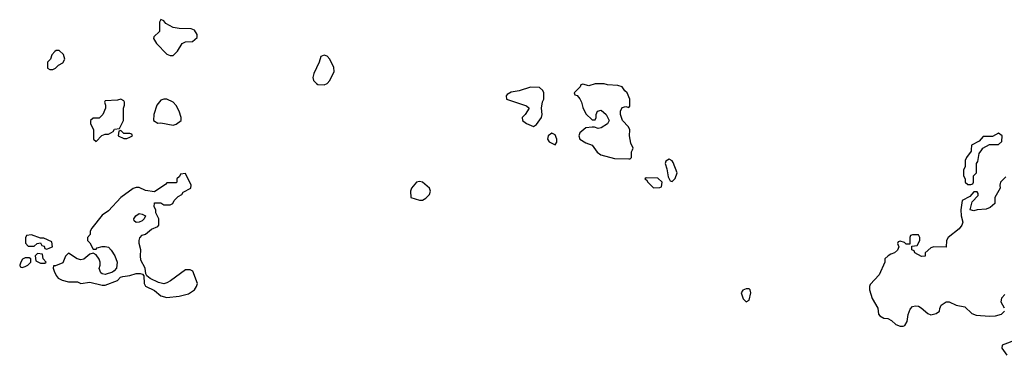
# Model space of a CAD drawing. Header units: inches. Extents: x 2221774 to 2440637, y 201306 to 357559.
# Tile 183 of 245: x 2387674 to 2394067, y 268663 to 270846. Entities that reach past the tile are written whole.
import ezdxf

# ---------------------------------------------------------------- set-up
doc = ezdxf.new("R2010")
doc.units = ezdxf.units.IN
doc.header["$MEASUREMENT"] = 0
for name, color, linetype in [('C3286', 7, 'Continuous'), ('C3287', 7, 'Continuous'), ('C3296', 7, 'Continuous'), ('C3297', 7, 'Continuous')]:
    doc.layers.add(name, color=color, linetype=linetype)

msp = doc.modelspace()

# ---------------------------------------------------------------- linework, layer by layer
at = {"layer": 'C3286', "color": 5, "elevation": 40}
for points in [[(2388750, 269846), (2388718, 269842), (2388712.7, 269827.3), (2388694, 269810), (2388694, 269790), (2388690, 269786), (2388630, 269786), (2388623.6, 269776.4), (2388550, 269726), (2388490, 269735.3), (2388450, 269755.3), (2388430, 269755.3), (2388410, 269748), (2388331.3, 269690), (2388250, 269602), (2388210, 269574), (2388142, 269490), (2388132, 269470), (2388132, 269450), (2388114, 269430), (2388114, 269410), (2388130, 269394), (2388150, 269354), (2388170, 269354), (2388178, 269362), (2388210, 269371.3), (2388228.8, 269371.1), (2388250, 269366), (2388268, 269348), (2388291, 269310), (2388307.3, 269270), (2388302.8, 269230), (2388287.9, 269212.1), (2388275.9, 269204.1), (2388230, 269189.3), (2388210, 269194), (2388200.9, 269200.9), (2388189.1, 269229.1), (2388196, 269250), (2388196, 269270), (2388190, 269288), (2388170, 269318), (2388150, 269328), (2388130, 269322), (2388090.7, 269289.3), (2388070, 269284), (2388048, 269290), (2387990, 269328), (2387971.2, 269308.9), (2387954.4, 269265.6), (2387906, 269246), (2387894, 269246), (2387892, 269230), (2387898, 269210), (2387910, 269182), (2387924.5, 269164.5), (2387950, 269151.3), (2387990, 269141), (2388050, 269142), (2388071.6, 269131.6), (2388130, 269139.1), (2388210, 269120.7), (2388230, 269120.7), (2388308, 269150), (2388328.8, 269171.1), (2388343.1, 269176.9), (2388390, 269182.8), (2388430, 269194.8), (2388456, 269196), (2388472, 269192), (2388479.6, 269179.6), (2388482, 269130), (2388490, 269114), (2388550, 269084.7), (2388591.3, 269050), (2388630, 269039.1), (2388710, 269047.3), (2388770, 269062.8), (2388808.7, 269090), (2388822, 269110), (2388828, 269130), (2388798, 269210), (2388780.4, 269220.4), (2388750, 269219), (2388652.2, 269147.8), (2388630, 269134.5), (2388610, 269129.4), (2388576, 269136), (2388522, 269162), (2388500.2, 269180.2), (2388494, 269194), (2388489, 269230), (2388461.6, 269281.6), (2388458, 269310), (2388461.2, 269350), (2388449.2, 269390), (2388449.2, 269410), (2388453.2, 269426.8), (2388470, 269444.7), (2388490, 269452), (2388530, 269484.7), (2388570, 269502), (2388578, 269510), (2388578, 269550), (2388558, 269590), (2388558, 269610), (2388548, 269630), (2388550, 269654), (2388590, 269654), (2388610, 269642), (2388650, 269642), (2388668.4, 269651.6), (2388678, 269670), (2388703.1, 269696.9), (2388726, 269710), (2388736.4, 269723.6), (2388786, 269750), (2388788, 269770)], [(2388430, 269528), (2388418, 269538), (2388415.3, 269550), (2388428.7, 269570), (2388450, 269584.7), (2388470, 269582), (2388491.2, 269571.1), (2388482, 269550), (2388470, 269538), (2388450, 269528.7)], [(2387750, 269448), (2387718, 269442), (2387712.7, 269427.3), (2387712.7, 269392.7), (2387730, 269374), (2387767.3, 269372.7), (2387788.4, 269391.6), (2387810, 269394), (2387818, 269378), (2387832.7, 269372.7), (2387838, 269358), (2387850, 269354), (2387870, 269362), (2387886, 269370), (2387882, 269402), (2387830, 269426), (2387810, 269426)], [(2387710, 269298), (2387692, 269288), (2387682, 269270), (2387674, 269250), (2387678, 269238), (2387690, 269234), (2387710, 269242), (2387726, 269250), (2387746, 269270), (2387746, 269290), (2387736.4, 269296.4)], [(2387790, 269326), (2387774, 269310), (2387778, 269278), (2387810, 269262), (2387830, 269262), (2387838, 269262), (2387846, 269270), (2387826, 269290), (2387822, 269322)]]:
    msp.add_lwpolyline(points, close=True, dxfattribs=at)
at = {"layer": 'C3287', "color": 5, "elevation": 40}
for points in [[(2388590, 270846), (2388582, 270830), (2388582, 270770), (2388545.4, 270734.6), (2388543.6, 270723.6), (2388562, 270690), (2388630, 270622), (2388650, 270612), (2388670, 270614), (2388698, 270642), (2388729.2, 270690.8), (2388750, 270702), (2388796.4, 270703.6), (2388826, 270730), (2388826, 270750), (2388810, 270778), (2388787.3, 270787.3), (2388710, 270788.7), (2388670, 270795.3), (2388622, 270822), (2388610, 270838)], [(2387930, 270646), (2387910, 270646), (2387902, 270638), (2387883.6, 270616.4), (2387874, 270590), (2387854, 270570), (2387854, 270530), (2387870, 270522), (2387890, 270522), (2387906, 270530), (2387926, 270550), (2387954.6, 270565.4), (2387968, 270590), (2387959, 270619)], [(2389650, 270615.3), (2389630, 270606), (2389618, 270570), (2389583.5, 270496.5), (2389578, 270470), (2389582, 270450), (2389602, 270430), (2389610, 270424.7), (2389650, 270422), (2389670, 270432), (2389688, 270450), (2389715.3, 270510), (2389714.6, 270534.6), (2389688, 270590), (2389670, 270608)], [(2388330, 270328), (2388310, 270322), (2388230, 270318), (2388224.7, 270310), (2388232, 270290), (2388232, 270270), (2388214, 270230), (2388190, 270206), (2388150, 270206), (2388134, 270190), (2388134, 270170), (2388154, 270130), (2388154, 270070), (2388170, 270054), (2388207.3, 270092.7), (2388230, 270102), (2388250, 270102), (2388282, 270118), (2388290, 270134), (2388322, 270138), (2388348, 270190), (2388348, 270270), (2388355.3, 270290), (2388355.3, 270310), (2388350, 270318)], [(2388630, 270328.7), (2388610, 270328.7), (2388590, 270322), (2388564.7, 270290), (2388544.7, 270230), (2388542, 270190), (2388570, 270172), (2388590, 270176), (2388670, 270161), (2388690, 270166), (2388722, 270190), (2388722, 270210), (2388709, 270250), (2388690, 270288), (2388670, 270308.7)], [(2388330, 270126), (2388318, 270122), (2388314, 270090), (2388350, 270074), (2388370, 270074), (2388390, 270082), (2388406, 270090), (2388402, 270102), (2388390, 270106), (2388350, 270106)]]:
    msp.add_lwpolyline(points, close=True, dxfattribs=at)
at = {"layer": 'C3296', "color": 5, "elevation": 40}
for points in [[(2391412, 270000), (2391423.5, 269983.5), (2391447.1, 269967.1), (2391536, 269944), (2391630, 269942), (2391638, 269942), (2391646, 269950), (2391647.3, 269987.3), (2391653.3, 270000)], [(2393852.5, 270000), (2393852, 269990), (2393822, 269950), (2393814, 269930), (2393814, 269890), (2393802, 269870), (2393802, 269830), (2393814, 269810), (2393814, 269790), (2393830, 269774), (2393850, 269774), (2393862, 269778), (2393866, 269790), (2393866, 269830), (2393886, 269850), (2393886, 269910), (2393895.3, 269924.7), (2393904.7, 269975.3), (2393921.1, 270000)], [(2394076.9, 269823.1), (2394042, 269790), (2394038, 269770), (2394041, 269750), (2394004.7, 269690), (2394004.7, 269650), (2393975.9, 269624.1), (2393950, 269613.2), (2393891.2, 269608.9), (2393870, 269602), (2393846, 269610), (2393858, 269662), (2393896.4, 269703.6), (2393896.4, 269716.4), (2393890, 269726), (2393870, 269726), (2393843.6, 269696.4), (2393794, 269670), (2393784.7, 269610), (2393786, 269570), (2393798, 269530), (2393791.3, 269510), (2393774.4, 269485.6), (2393702, 269430), (2393692, 269410), (2393690, 269366), (2393610, 269368.7), (2393590, 269362), (2393554, 269330), (2393552.7, 269307.3), (2393530, 269306), (2393486, 269330), (2393482, 269342), (2393466, 269350), (2393466, 269374), (2393502, 269378), (2393518, 269410), (2393518, 269430), (2393510, 269446), (2393470, 269446), (2393458, 269442), (2393454, 269430), (2393454, 269386), (2393430, 269386), (2393418, 269398), (2393390, 269406), (2393378, 269402), (2393374, 269390), (2393382, 269370), (2393372.7, 269347.3), (2393354, 269330), (2393330, 269322), (2393312, 269310), (2393292, 269290), (2393292, 269270), (2393254, 269186), (2393196.9, 269123.1), (2393191.3, 269110), (2393191.3, 269090), (2393210, 269034), (2393246, 268970), (2393251.3, 268931.3), (2393259.6, 268919.6), (2393285.4, 268905.4), (2393310, 268902), (2393334, 268890), (2393363.6, 268863.6), (2393390, 268854), (2393410, 268854), (2393422, 268858), (2393436.4, 268883.6), (2393442, 268930), (2393455.5, 268964.5), (2393470, 268981), (2393490, 268986), (2393510, 268982.8), (2393528, 268972), (2393570, 268936), (2393590, 268926), (2393624, 268936), (2393646, 268950), (2393648, 268968), (2393658, 268990), (2393690, 269011), (2393710, 269011.3), (2393754, 268990), (2393810, 268978), (2393856, 268936), (2393884.5, 268924.5), (2393970, 268918.8), (2394010, 268921), (2394048.8, 268931.1), (2394068, 268950)], [(2394068.7, 268970), (2394046, 269010), (2394050, 269038), (2394070, 269058.8)], [(2394150, 268766), (2394054, 268730), (2394052, 268710), (2394083.5, 268663.5)]]:
    msp.add_lwpolyline(points, dxfattribs=at)
for points in [[(2391890, 269938), (2391870, 269926), (2391864.7, 269910), (2391876.9, 269876.9), (2391883.6, 269823.6), (2391898, 269798), (2391910, 269794), (2391930, 269814), (2391942, 269850), (2391918, 269918), (2391910, 269928)], [(2390270, 269793.2), (2390250, 269788.7), (2390218, 269750), (2390211.3, 269730), (2390214, 269690), (2390270, 269671.3), (2390290, 269672), (2390310, 269686), (2390335.3, 269710), (2390342, 269730), (2390335.3, 269750), (2390290, 269789)], [(2391742, 269818), (2391734, 269810), (2391744.7, 269804.7), (2391752, 269790), (2391790, 269752), (2391830, 269754), (2391842, 269758), (2391846, 269790), (2391816.4, 269816.4)], [(2392410, 269095.3), (2392390, 269095.3), (2392370, 269088), (2392358, 269070), (2392372, 269030), (2392390, 269012), (2392410, 269022), (2392422, 269070), (2392418, 269090)]]:
    msp.add_lwpolyline(points, close=True, dxfattribs=at)
at = {"layer": 'C3297', "color": 5, "elevation": 40}
for points in [[(2391653.3, 270000), (2391658, 270010), (2391643.1, 270043.1), (2391634, 270090), (2391635.3, 270130), (2391628, 270150), (2391588, 270190), (2391574, 270230), (2391574, 270250), (2391585.6, 270274.4), (2391610, 270282), (2391630, 270274), (2391636.4, 270283.6), (2391635.3, 270330), (2391618, 270370), (2391603.1, 270383.1), (2391586, 270410), (2391558, 270418), (2391490, 270422), (2391470, 270428), (2391410, 270428), (2391370, 270415.3), (2391330, 270426), (2391318, 270422), (2391314, 270410), (2391274, 270370), (2391278, 270358), (2391292.7, 270352.7), (2391311.6, 270331.6), (2391322, 270310), (2391330, 270274), (2391350, 270234), (2391390, 270194), (2391410, 270194), (2391418, 270210), (2391418, 270230), (2391426, 270250), (2391450, 270258), (2391482, 270230), (2391502, 270190), (2391490, 270168), (2391450, 270142), (2391430, 270138), (2391407.3, 270147.3), (2391390, 270148), (2391350, 270142), (2391312, 270110), (2391304.7, 270090), (2391312, 270070), (2391350, 270046), (2391390.7, 270030.7), (2391412, 270000)], [(2393921.1, 270000), (2393928.7, 270011.3), (2393970, 270034), (2394030, 270034), (2394050, 270054), (2394053.2, 270090), (2394030, 270108), (2393990, 270086), (2393930, 270086), (2393903.6, 270056.4), (2393854, 270030), (2393852.5, 270000)]]:
    msp.add_lwpolyline(points, dxfattribs=at)
for points in [[(2390990, 270408), (2390916.9, 270383.1), (2390865.4, 270374.6), (2390839.6, 270360.4), (2390832, 270350), (2390834, 270330), (2390965.4, 270285.4), (2390982, 270270), (2390956, 270230), (2390936, 270210), (2390938, 270190), (2390964.7, 270170), (2391010, 270151), (2391030, 270164.7), (2391062.7, 270210), (2391066, 270230), (2391062, 270270), (2391068.4, 270311.6), (2391078, 270330), (2391078, 270370), (2391070, 270386), (2391050, 270406)], [(2391130, 270108.7), (2391104.7, 270090), (2391102, 270070), (2391111.6, 270051.6), (2391150, 270032), (2391162, 270050), (2391162, 270070), (2391150, 270098)]]:
    msp.add_lwpolyline(points, close=True, dxfattribs=at)

doc.saveas('drawing.dxf')
